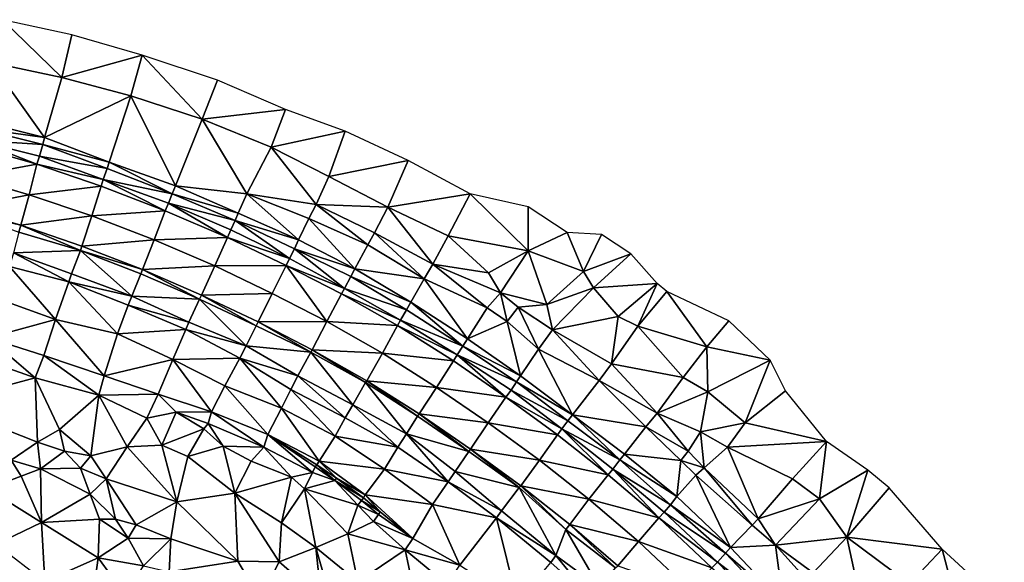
# Model space of a CAD drawing. Header units: feet. Extents: x 116535 to 120173, y 200032 to 203855.
# Tile 82 of 87: x 117651 to 118199, y 203405 to 203707. Entities that reach past the tile are written whole.
import ezdxf

# ---------------------------------------------------------------- set-up
doc = ezdxf.new("R2010")
doc.units = ezdxf.units.FT
doc.header["$MEASUREMENT"] = 0
doc.layers.add('V-TOPO-TINN-3DFC', color=3, linetype='Continuous')

msp = doc.modelspace()

# ---------------------------------------------------------------- linework, layer by layer
at = {"layer": 'V-TOPO-TINN-3DFC'}
for points in [[(117635.21, 203683.193, 599.18), (117674.651, 203674.757, 599.393), (117641.585, 203706.916, 600.204)], [(117641.585, 203706.916, 600.204), (117674.651, 203674.757, 599.393), (117680.165, 203698.492, 600.69)], [(117674.651, 203674.757, 599.393), (117719.336, 203687.163, 600.754), (117680.165, 203698.492, 600.69)], [(117674.651, 203674.757, 599.393), (117713.069, 203664.508, 599.541), (117719.336, 203687.163, 600.754)], [(117713.069, 203664.508, 599.541), (117752.828, 203651.662, 600.094), (117719.336, 203687.163, 600.754)], [(117719.336, 203687.163, 600.754), (117752.828, 203651.662, 600.094), (117761.33, 203673.34, 601.053)], [(117628.398, 203650.388, 587.769), (117665.018, 203641.301, 587.703), (117635.21, 203683.193, 599.18)], [(117635.21, 203683.193, 599.18), (117665.018, 203641.301, 587.703), (117674.651, 203674.757, 599.393)], [(117665.018, 203641.301, 587.703), (117713.069, 203664.508, 599.541), (117674.651, 203674.757, 599.393)], [(117752.828, 203651.662, 600.094), (117799.179, 203656.966, 600.356), (117761.33, 203673.34, 601.053)], [(117665.018, 203641.301, 587.703), (117701.107, 203627.636, 587.299), (117713.069, 203664.508, 599.541)], [(117701.107, 203627.636, 587.299), (117737.966, 203614.497, 587.12), (117713.069, 203664.508, 599.541)], [(117713.069, 203664.508, 599.541), (117737.966, 203614.497, 587.12), (117752.828, 203651.662, 600.094)], [(117752.828, 203651.662, 600.094), (117791.266, 203635.926, 599.639), (117799.179, 203656.966, 600.356)], [(117791.266, 203635.926, 599.639), (117832.518, 203644.834, 600.452), (117799.179, 203656.966, 600.356)], [(117627.78, 203646.565, 587.795), (117665.018, 203641.301, 587.703), (117628.398, 203650.388, 587.769)], [(117737.966, 203614.497, 587.12), (117777.596, 203609.949, 590.776), (117752.828, 203651.662, 600.094)], [(117752.828, 203651.662, 600.094), (117777.596, 203609.949, 590.776), (117791.266, 203635.926, 599.639)], [(117626.505, 203639.937, 589.32), (117664.089, 203637.402, 587.467), (117627.78, 203646.565, 587.795)], [(117627.78, 203646.565, 587.795), (117664.089, 203637.402, 587.467), (117665.018, 203641.301, 587.703)], [(117791.266, 203635.926, 599.639), (117823.414, 203619.674, 599.196), (117832.518, 203644.834, 600.452)], [(117823.414, 203619.674, 599.196), (117867.532, 203628.586, 600.222), (117832.518, 203644.834, 600.452)], [(117660.793949, 203626.526539, 589.44814), (117625.5992, 203636.540155, 589.730777), (117622.415343, 203619.432634, 588.685036)], [(117660.793949, 203626.526539, 589.44814), (117626.505, 203639.937, 589.32), (117625.5992, 203636.540155, 589.730777)], [(117660.793949, 203626.526539, 589.44814), (117662.277, 203630.958, 588.837), (117626.505, 203639.937, 589.32)], [(117626.505, 203639.937, 589.32), (117662.277, 203630.958, 588.837), (117664.089, 203637.402, 587.467)], [(117662.277, 203630.958, 588.837), (117699.836, 203624.195, 587.34), (117664.089, 203637.402, 587.467)], [(117664.089, 203637.402, 587.467), (117701.107, 203627.636, 587.299), (117665.018, 203641.301, 587.703)], [(117664.089, 203637.402, 587.467), (117699.836, 203624.195, 587.34), (117701.107, 203627.636, 587.299)], [(117777.596, 203609.949, 590.776), (117816.246, 203604.092, 592.977), (117791.266, 203635.926, 599.639)], [(117791.266, 203635.926, 599.639), (117816.246, 203604.092, 592.977), (117823.414, 203619.674, 599.196)], [(117660.793949, 203626.526539, 589.44814), (117697.767, 203617.922, 588.795), (117662.277, 203630.958, 588.837)], [(117662.277, 203630.958, 588.837), (117697.767, 203617.922, 588.795), (117699.836, 203624.195, 587.34)], [(117660.793949, 203626.526539, 589.44814), (117622.415343, 203619.432634, 588.685036), (117656.524374, 203609.516035, 588.412916)], [(117696.491697, 203614.34782, 589.117952), (117660.793949, 203626.526539, 589.44814), (117656.524374, 203609.516035, 588.412916)], [(117696.491697, 203614.34782, 589.117952), (117697.767, 203617.922, 588.795), (117660.793949, 203626.526539, 589.44814)], [(117699.836, 203624.195, 587.34), (117736.026, 203610.007, 586.964), (117701.107, 203627.636, 587.299)], [(117701.107, 203627.636, 587.299), (117736.026, 203610.007, 586.964), (117737.966, 203614.497, 587.12)], [(117823.414, 203619.674, 599.196), (117856.263, 203602.614, 598.58), (117867.532, 203628.586, 600.222)], [(117856.263, 203602.614, 598.58), (117902.099, 203609.952, 600.345), (117867.532, 203628.586, 600.222)], [(117697.767, 203617.922, 588.795), (117736.026, 203610.007, 586.964), (117699.836, 203624.195, 587.34)], [(117816.246, 203604.092, 592.977), (117856.263, 203602.614, 598.58), (117823.414, 203619.674, 599.196)], [(117618.338452, 203602.242512, 587.614533), (117656.524374, 203609.516035, 588.412916), (117622.415343, 203619.432634, 588.685036)], [(117696.491697, 203614.34782, 589.117952), (117656.524374, 203609.516035, 588.412916), (117691.414274, 203597.71173, 588.090104)], [(117732.290579, 203600.546958, 588.767303), (117696.491697, 203614.34782, 589.117952), (117691.414274, 203597.71173, 588.090104)], [(117732.290579, 203600.546958, 588.767303), (117697.767, 203617.922, 588.795), (117696.491697, 203614.34782, 589.117952)], [(117697.767, 203617.922, 588.795), (117734.09, 203604.838, 588.363), (117736.026, 203610.007, 586.964)], [(117732.290579, 203600.546958, 588.767303), (117734.09, 203604.838, 588.363), (117697.767, 203617.922, 588.795)], [(117736.026, 203610.007, 586.964), (117772.772, 203599.31, 586.907), (117737.966, 203614.497, 587.12)], [(117737.966, 203614.497, 587.12), (117772.772, 203599.31, 586.907), (117777.596, 203609.949, 590.776)], [(117618.338452, 203602.242512, 587.614533), (117651.885395, 203592.550563, 587.324062), (117656.524374, 203609.516035, 588.412916)], [(117651.885395, 203592.550563, 587.324062), (117691.414274, 203597.71173, 588.090104), (117656.524374, 203609.516035, 588.412916)], [(117734.09, 203604.838, 588.363), (117771.147, 203595.174, 586.751), (117736.026, 203610.007, 586.964)], [(117736.026, 203610.007, 586.964), (117771.147, 203595.174, 586.751), (117772.772, 203599.31, 586.907)], [(117772.772, 203599.31, 586.907), (117806.428, 203584.369, 586.447), (117777.596, 203609.949, 590.776)], [(117777.596, 203609.949, 590.776), (117812.256, 203596.276, 591.253), (117816.246, 203604.092, 592.977)], [(117777.596, 203609.949, 590.776), (117806.428, 203584.369, 586.447), (117812.256, 203596.276, 591.253)], [(117902.099, 203609.952, 600.345), (117856.263, 203602.614, 598.58), (117889.842, 203586.648, 599.792)], [(117902.099, 203609.952, 600.345), (117889.842, 203586.648, 599.792), (117934.241, 203578.34, 597.664)], [(117902.099, 203609.952, 600.345), (117934.241, 203578.34, 597.664), (117934.328, 203602.836, 600.186)], [(117766.837335, 203585.710869, 588.395084), (117734.09, 203604.838, 588.363), (117732.290579, 203600.546958, 588.767303)], [(117734.09, 203604.838, 588.363), (117768.849, 203590.019, 588.002), (117771.147, 203595.174, 586.751)], [(117766.837335, 203585.710869, 588.395084), (117768.849, 203590.019, 588.002), (117734.09, 203604.838, 588.363)], [(117812.256, 203596.276, 591.253), (117845.038, 203581.634, 591.443), (117816.246, 203604.092, 592.977)], [(117816.246, 203604.092, 592.977), (117845.038, 203581.634, 591.443), (117848.8, 203588.284, 593.163)], [(117816.246, 203604.092, 592.977), (117848.8, 203588.284, 593.163), (117856.263, 203602.614, 598.58)], [(117651.885395, 203592.550563, 587.324062), (117618.338452, 203602.242512, 587.614533), (117617.903, 203600.859, 587.508)], [(117651.885395, 203592.550563, 587.324062), (117617.903, 203600.859, 587.508), (117650.647, 203588.772, 586.822)], [(117651.885395, 203592.550563, 587.324062), (117685.845525, 203580.873633, 586.987164), (117691.414274, 203597.71173, 588.090104)], [(117685.845525, 203580.873633, 586.987164), (117726.077689, 203584.442562, 587.75157), (117691.414274, 203597.71173, 588.090104)], [(117732.290579, 203600.546958, 588.767303), (117691.414274, 203597.71173, 588.090104), (117726.077689, 203584.442562, 587.75157)], [(117766.837335, 203585.710869, 588.395084), (117732.290579, 203600.546958, 588.767303), (117726.077689, 203584.442562, 587.75157)], [(117771.147, 203595.174, 586.751), (117806.428, 203584.369, 586.447), (117772.772, 203599.31, 586.907)], [(117848.8, 203588.284, 593.163), (117881.277, 203570.933, 593.013), (117856.263, 203602.614, 598.58)], [(117856.263, 203602.614, 598.58), (117881.277, 203570.933, 593.013), (117889.842, 203586.648, 599.792)], [(117934.241, 203578.34, 597.664), (117956.04, 203588.436, 598.825), (117934.328, 203602.836, 600.186)], [(117651.885395, 203592.550563, 587.324062), (117650.647, 203588.772, 586.822), (117685.026, 203578.541, 586.633)], [(117651.885395, 203592.550563, 587.324062), (117685.026, 203578.541, 586.633), (117685.845525, 203580.873633, 586.987164)], [(117768.849, 203590.019, 588.002), (117801.518, 203574.117, 587.598), (117771.147, 203595.174, 586.751)], [(117771.147, 203595.174, 586.751), (117804.263, 203579.411, 586.244), (117806.428, 203584.369, 586.447)], [(117771.147, 203595.174, 586.751), (117801.518, 203574.117, 587.598), (117804.263, 203579.411, 586.244)], [(117806.428, 203584.369, 586.447), (117837.809, 203568.325, 585.858), (117812.256, 203596.276, 591.253)], [(117812.256, 203596.276, 591.253), (117837.809, 203568.325, 585.858), (117845.038, 203581.634, 591.443)], [(117650.647, 203588.772, 586.822), (117647.818, 203577.258, 584.499), (117685.026, 203578.541, 586.633)], [(117766.837335, 203585.710869, 588.395084), (117801.518, 203574.117, 587.598), (117768.849, 203590.019, 588.002)], [(117845.038, 203581.634, 591.443), (117876.461, 203562.836, 590.5), (117848.8, 203588.284, 593.163)], [(117848.8, 203588.284, 593.163), (117876.461, 203562.836, 590.5), (117881.277, 203570.933, 593.013)], [(117881.277, 203570.933, 593.013), (117912.295, 203566.028, 596.127), (117889.842, 203586.648, 599.792)], [(117889.842, 203586.648, 599.792), (117912.295, 203566.028, 596.127), (117934.241, 203578.34, 597.664)], [(117934.241, 203578.34, 597.664), (117965.069, 203566.824, 591.656), (117956.04, 203588.436, 598.825)], [(117956.04, 203588.436, 598.825), (117965.069, 203566.824, 591.656), (117975.14, 203587.413, 598.177)], [(117965.069, 203566.824, 591.656), (117991.457, 203576.626, 592.443), (117975.14, 203587.413, 598.177)], [(117685.845525, 203580.873633, 586.987164), (117719.614375, 203567.915462, 586.593478), (117726.077689, 203584.442562, 587.75157)], [(117719.614375, 203567.915462, 586.593478), (117759.860616, 203570.035724, 587.378948), (117726.077689, 203584.442562, 587.75157)], [(117766.837335, 203585.710869, 588.395084), (117726.077689, 203584.442562, 587.75157), (117759.860616, 203570.035724, 587.378948)], [(117799.668632, 203570.22751, 587.967397), (117766.837335, 203585.710869, 588.395084), (117759.860616, 203570.035724, 587.378948)], [(117799.668632, 203570.22751, 587.967397), (117801.518, 203574.117, 587.598), (117766.837335, 203585.710869, 588.395084)], [(117804.263, 203579.411, 586.244), (117837.809, 203568.325, 585.858), (117806.428, 203584.369, 586.447)], [(117837.809, 203568.325, 585.858), (117876.461, 203562.836, 590.5), (117845.038, 203581.634, 591.443)], [(117647.818, 203577.258, 584.499), (117645.602, 203569.651, 584.707), (117678.591, 203561.106, 584.067)], [(117647.818, 203577.258, 584.499), (117680.135, 203565.537, 584.069), (117685.026, 203578.541, 586.633)], [(117647.818, 203577.258, 584.499), (117678.591, 203561.106, 584.067), (117680.135, 203565.537, 584.069)], [(117685.026, 203578.541, 586.633), (117680.135, 203565.537, 584.069), (117713.574, 203553.116, 583.736)], [(117685.845525, 203580.873633, 586.987164), (117685.026, 203578.541, 586.633), (117719.614375, 203567.915462, 586.593478)], [(117719.614375, 203567.915462, 586.593478), (117685.026, 203578.541, 586.633), (117718.647, 203565.509, 586.209)], [(117685.026, 203578.541, 586.633), (117713.574, 203553.116, 583.736), (117718.647, 203565.509, 586.209)], [(117801.518, 203574.117, 587.598), (117832.123, 203557.399, 587.321), (117804.263, 203579.411, 586.244)], [(117804.263, 203579.411, 586.244), (117832.123, 203557.399, 587.321), (117835.6, 203564.056, 585.816)], [(117804.263, 203579.411, 586.244), (117835.6, 203564.056, 585.816), (117837.809, 203568.325, 585.858)], [(117918.99, 203555.038, 592.273), (117934.241, 203578.34, 597.664), (117912.295, 203566.028, 596.127)], [(117918.99, 203555.038, 592.273), (117944.639, 203548.54, 590.784), (117934.241, 203578.34, 597.664)], [(117934.241, 203578.34, 597.664), (117944.639, 203548.54, 590.784), (117965.069, 203566.824, 591.656)], [(117965.069, 203566.824, 591.656), (117970.639, 203557.828, 590.951), (117991.457, 203576.626, 592.443)], [(117991.457, 203576.626, 592.443), (117970.639, 203557.828, 590.951), (118006.098, 203560.109, 591.189)], [(117799.668632, 203570.22751, 587.967397), (117759.860616, 203570.035724, 587.378948), (117791.845305, 203554.672797, 586.98613)], [(117799.668632, 203570.22751, 587.967397), (117791.845305, 203554.672797, 586.98613), (117822.147097, 203539.081813, 586.628484)], [(117799.668632, 203570.22751, 587.967397), (117832.123, 203557.399, 587.321), (117801.518, 203574.117, 587.598)], [(117799.668632, 203570.22751, 587.967397), (117822.147097, 203539.081813, 586.628484), (117830.436714, 203554.385036, 587.566361)], [(117799.668632, 203570.22751, 587.967397), (117830.436714, 203554.385036, 587.566361), (117832.123, 203557.399, 587.321)], [(117881.277, 203570.933, 593.013), (117876.461, 203562.836, 590.5), (117911.485, 203546.599, 591.803)], [(117881.277, 203570.933, 593.013), (117911.485, 203546.599, 591.803), (117918.99, 203555.038, 592.273)], [(117918.99, 203555.038, 592.273), (117912.295, 203566.028, 596.127), (117881.277, 203570.933, 593.013)], [(117645.602, 203569.651, 584.707), (117640.309, 203551.167, 590.474), (117671.219, 203540.051, 590.562)], [(117645.602, 203569.651, 584.707), (117671.219, 203540.051, 590.562), (117678.591, 203561.106, 584.067)], [(117680.135, 203565.537, 584.069), (117678.591, 203561.106, 584.067), (117713.574, 203553.116, 583.736)], [(117718.647, 203565.509, 586.209), (117713.574, 203553.116, 583.736), (117751.367, 203551.506, 585.988)], [(117719.614375, 203567.915462, 586.593478), (117718.647, 203565.509, 586.209), (117751.367, 203551.506, 585.988)], [(117719.614375, 203567.915462, 586.593478), (117752.507375, 203553.721117, 586.265184), (117759.860616, 203570.035724, 587.378948)], [(117719.614375, 203567.915462, 586.593478), (117751.367, 203551.506, 585.988), (117752.507375, 203553.721117, 586.265184)], [(117752.507375, 203553.721117, 586.265184), (117791.845305, 203554.672797, 586.98613), (117759.860616, 203570.035724, 587.378948)], [(117835.6, 203564.056, 585.816), (117868.938, 203549.772, 585.622), (117837.809, 203568.325, 585.858)], [(117837.809, 203568.325, 585.858), (117868.938, 203549.772, 585.622), (117876.461, 203562.836, 590.5)], [(117944.639, 203548.54, 590.784), (117970.639, 203557.828, 590.951), (117965.069, 203566.824, 591.656)], [(117678.591, 203561.106, 584.067), (117671.219, 203540.051, 590.562), (117705.664, 203532.228, 589.069)], [(117678.591, 203561.106, 584.067), (117711.599, 203548.077, 583.832), (117713.574, 203553.116, 583.736)], [(117678.591, 203561.106, 584.067), (117705.664, 203532.228, 589.069), (117711.599, 203548.077, 583.832)], [(117832.123, 203557.399, 587.321), (117866.596, 203545.479, 585.644), (117835.6, 203564.056, 585.816)], [(117835.6, 203564.056, 585.816), (117866.596, 203545.479, 585.644), (117868.938, 203549.772, 585.622)], [(117868.938, 203549.772, 585.622), (117900.511, 203529.416, 585.28), (117876.461, 203562.836, 590.5)], [(117876.461, 203562.836, 590.5), (117900.511, 203529.416, 585.28), (117911.485, 203546.599, 591.803)], [(117970.639, 203557.828, 590.951), (117984.392, 203541.811, 591.189), (118006.098, 203560.109, 591.189)], [(118006.098, 203560.109, 591.189), (117984.392, 203541.811, 591.189), (117995.394, 203536.405, 591.441)], [(118006.098, 203560.109, 591.189), (117995.394, 203536.405, 591.441), (118011.61, 203555.694, 591.013)], [(117752.507375, 203553.721117, 586.265184), (117751.367, 203551.506, 585.988), (117782.832, 203536.534, 585.468)], [(117752.507375, 203553.721117, 586.265184), (117784.037193, 203538.846973, 585.869852), (117791.845305, 203554.672797, 586.98613)], [(117752.507375, 203553.721117, 586.265184), (117782.832, 203536.534, 585.468), (117784.037193, 203538.846973, 585.869852)], [(117784.037193, 203538.846973, 585.869852), (117822.147097, 203539.081813, 586.628484), (117791.845305, 203554.672797, 586.98613)], [(117861.574962, 203536.731093, 587.132565), (117830.436714, 203554.385036, 587.566361), (117822.147097, 203539.081813, 586.628484)], [(117830.436714, 203554.385036, 587.566361), (117863.302, 203539.804, 586.861), (117832.123, 203557.399, 587.321)], [(117861.574962, 203536.731093, 587.132565), (117863.302, 203539.804, 586.861), (117830.436714, 203554.385036, 587.566361)], [(117832.123, 203557.399, 587.321), (117863.302, 203539.804, 586.861), (117866.596, 203545.479, 585.644)], [(117911.485, 203546.599, 591.803), (117922.644, 203539.054, 591.259), (117918.99, 203555.038, 592.273)], [(117918.99, 203555.038, 592.273), (117928.83, 203546.996, 590.854), (117944.639, 203548.54, 590.784)], [(117918.99, 203555.038, 592.273), (117922.644, 203539.054, 591.259), (117928.83, 203546.996, 590.854)], [(117944.639, 203548.54, 590.784), (117947.942, 203534.426, 590.899), (117970.639, 203557.828, 590.951)], [(117947.942, 203534.426, 590.899), (117984.392, 203541.811, 591.189), (117970.639, 203557.828, 590.951)], [(117995.394, 203536.405, 591.441), (118033.79, 203524.825, 592.421), (118011.61, 203555.694, 591.013)], [(118011.61, 203555.694, 591.013), (118033.79, 203524.825, 592.421), (118045.995, 203539.455, 590.895)], [(117633.744, 203529.924, 598.128), (117671.219, 203540.051, 590.562), (117640.309, 203551.167, 590.474)], [(117713.574, 203553.116, 583.736), (117711.599, 203548.077, 583.832), (117745.476, 203538.69, 583.699)], [(117713.574, 203553.116, 583.736), (117745.476, 203538.69, 583.699), (117751.367, 203551.506, 585.988)], [(117751.367, 203551.506, 585.988), (117745.476, 203538.69, 583.699), (117777.288, 203525.476, 583.351)], [(117751.367, 203551.506, 585.988), (117777.288, 203525.476, 583.351), (117782.832, 203536.534, 585.468)], [(117868.938, 203549.772, 585.622), (117866.596, 203545.479, 585.644), (117897.962, 203525.367, 585.223)], [(117868.938, 203549.772, 585.622), (117897.962, 203525.367, 585.223), (117900.511, 203529.416, 585.28)], [(117928.83, 203546.996, 590.854), (117947.942, 203534.426, 590.899), (117944.639, 203548.54, 590.784)], [(117711.599, 203548.077, 583.832), (117705.664, 203532.228, 589.069), (117743.631, 203534.494, 583.452)], [(117711.599, 203548.077, 583.832), (117743.631, 203534.494, 583.452), (117745.476, 203538.69, 583.699)], [(117863.302, 203539.804, 586.861), (117897.962, 203525.367, 585.223), (117866.596, 203545.479, 585.644)], [(117900.511, 203529.416, 585.28), (117922.644, 203539.054, 591.259), (117911.485, 203546.599, 591.803)], [(117940.108, 203523.7, 590.435), (117928.83, 203546.996, 590.854), (117922.644, 203539.054, 591.259)], [(117940.108, 203523.7, 590.435), (117947.942, 203534.426, 590.899), (117928.83, 203546.996, 590.854)], [(117633.744, 203529.924, 598.128), (117664.584, 203520.107, 598.059), (117671.219, 203540.051, 590.562)], [(117664.584, 203520.107, 598.059), (117698.209, 203508.738, 597.2), (117671.219, 203540.051, 590.562)], [(117671.219, 203540.051, 590.562), (117698.209, 203508.738, 597.2), (117705.664, 203532.228, 589.069)], [(117745.476, 203538.69, 583.699), (117743.631, 203534.494, 583.452), (117777.288, 203525.476, 583.351)], [(117784.037193, 203538.846973, 585.869852), (117782.832, 203536.534, 585.468), (117813.252, 203521.904, 585.379)], [(117784.037193, 203538.846973, 585.869852), (117814.047779, 203523.2652, 585.572447), (117822.147097, 203539.081813, 586.628484)], [(117784.037193, 203538.846973, 585.869852), (117813.252, 203521.904, 585.379), (117814.047779, 203523.2652, 585.572447)], [(117814.047779, 203523.2652, 585.572447), (117853.153999, 203521.418312, 586.150419), (117822.147097, 203539.081813, 586.628484)], [(117861.574962, 203536.731093, 587.132565), (117822.147097, 203539.081813, 586.628484), (117853.153999, 203521.418312, 586.150419)], [(117861.574962, 203536.731093, 587.132565), (117894.788, 203520.378, 586.439), (117863.302, 203539.804, 586.861)], [(117863.302, 203539.804, 586.861), (117894.788, 203520.378, 586.439), (117897.962, 203525.367, 585.223)], [(117900.511, 203529.416, 585.28), (117930.091, 203508.706, 585.089), (117922.644, 203539.054, 591.259)], [(117922.644, 203539.054, 591.259), (117930.091, 203508.706, 585.089), (117940.108, 203523.7, 590.435)], [(117947.942, 203534.426, 590.899), (117980.631, 203515.409, 591.23), (117984.392, 203541.811, 591.189)], [(117984.392, 203541.811, 591.189), (117980.631, 203515.409, 591.23), (117995.394, 203536.405, 591.441)], [(118033.79, 203524.825, 592.421), (118069.071, 203517.493, 591.906), (118045.995, 203539.455, 590.895)], [(117705.664, 203532.228, 589.069), (117698.209, 203508.738, 597.2), (117736.526, 203517.934, 588.865)], [(117705.664, 203532.228, 589.069), (117736.526, 203517.934, 588.865), (117743.631, 203534.494, 583.452)], [(117743.631, 203534.494, 583.452), (117736.526, 203517.934, 588.865), (117773.828, 203518.537, 583.579)], [(117743.631, 203534.494, 583.452), (117773.828, 203518.537, 583.579), (117777.288, 203525.476, 583.351)], [(117782.832, 203536.534, 585.468), (117777.288, 203525.476, 583.351), (117813.252, 203521.904, 585.379)], [(117892.685765, 203517.108796, 586.715286), (117861.574962, 203536.731093, 587.132565), (117853.153999, 203521.418312, 586.150419)], [(117892.685765, 203517.108796, 586.715286), (117894.788, 203520.378, 586.439), (117861.574962, 203536.731093, 587.132565)], [(117940.108, 203523.7, 590.435), (117973.778, 203506.094, 591.007), (117947.942, 203534.426, 590.899)], [(117947.942, 203534.426, 590.899), (117973.778, 203506.094, 591.007), (117980.631, 203515.409, 591.23)], [(117980.631, 203515.409, 591.23), (118020.642, 203507.923, 592.041), (117995.394, 203536.405, 591.441)], [(117995.394, 203536.405, 591.441), (118020.642, 203507.923, 592.041), (118033.79, 203524.825, 592.421)], [(117633.744, 203529.924, 598.128), (117628.299, 203518.752, 598.323), (117659.916, 203507.619, 598.849)], [(117633.744, 203529.924, 598.128), (117659.916, 203507.619, 598.849), (117664.584, 203520.107, 598.059)], [(117897.962, 203525.367, 585.223), (117930.091, 203508.706, 585.089), (117900.511, 203529.416, 585.28)], [(117777.288, 203525.476, 583.351), (117773.828, 203518.537, 583.579), (117806.13, 203508.729, 582.877)], [(117777.288, 203525.476, 583.351), (117806.13, 203508.729, 582.877), (117813.252, 203521.904, 585.379)], [(117813.252, 203521.904, 585.379), (117806.13, 203508.729, 582.877), (117836.612, 203492.591, 582.68)], [(117814.047779, 203523.2652, 585.572447), (117813.252, 203521.904, 585.379), (117843.839, 203505.106, 585.093)], [(117813.252, 203521.904, 585.379), (117836.612, 203492.591, 582.68), (117843.839, 203505.106, 585.093)], [(117814.047779, 203523.2652, 585.572447), (117843.839, 203505.106, 585.093), (117844.501396, 203505.927443, 585.090173)], [(117814.047779, 203523.2652, 585.572447), (117844.501396, 203505.927443, 585.090173), (117853.153999, 203521.418312, 586.150419)], [(117844.501396, 203505.927443, 585.090173), (117883.325685, 203502.341151, 585.745139), (117853.153999, 203521.418312, 586.150419)], [(117892.685765, 203517.108796, 586.715286), (117853.153999, 203521.418312, 586.150419), (117883.325685, 203502.341151, 585.745139)], [(117894.788, 203520.378, 586.439), (117927.847, 203505.491, 585.01), (117897.962, 203525.367, 585.223)], [(117897.962, 203525.367, 585.223), (117927.847, 203505.491, 585.01), (117930.091, 203508.706, 585.089)], [(117930.091, 203508.706, 585.089), (117959.088, 203487.069, 584.558), (117940.108, 203523.7, 590.435)], [(117940.108, 203523.7, 590.435), (117959.088, 203487.069, 584.558), (117973.778, 203506.094, 591.007)], [(118020.642, 203507.923, 592.041), (118034.363, 203499.864, 592.179), (118033.79, 203524.825, 592.421)], [(118033.79, 203524.825, 592.421), (118034.363, 203499.864, 592.179), (118069.071, 203517.493, 591.906)], [(117628.299, 203518.752, 598.323), (117606.523, 203493.427, 597.286), (117659.916, 203507.619, 598.849)], [(117664.584, 203520.107, 598.059), (117659.916, 203507.619, 598.849), (117695.268, 203498.076, 598.535)], [(117664.584, 203520.107, 598.059), (117695.268, 203498.076, 598.535), (117698.209, 203508.738, 597.2)], [(117698.209, 203508.738, 597.2), (117728.339, 203498.528, 596.41), (117736.526, 203517.934, 588.865)], [(117728.339, 203498.528, 596.41), (117758.08, 203488.693, 593.683), (117736.526, 203517.934, 588.865)], [(117736.526, 203517.934, 588.865), (117765.37, 203503.232, 588.378), (117773.828, 203518.537, 583.579)], [(117758.08, 203488.693, 593.683), (117765.37, 203503.232, 588.378), (117736.526, 203517.934, 588.865)], [(117773.828, 203518.537, 583.579), (117765.37, 203503.232, 588.378), (117797.03, 203490.71, 586.802)], [(117773.828, 203518.537, 583.579), (117802.18, 203501.129, 583.079), (117806.13, 203508.729, 582.877)], [(117773.828, 203518.537, 583.579), (117797.03, 203490.71, 586.802), (117802.18, 203501.129, 583.079)], [(117921.958157, 203496.862868, 586.332978), (117892.685765, 203517.108796, 586.715286), (117883.325685, 203502.341151, 585.745139)], [(117921.958157, 203496.862868, 586.332978), (117894.788, 203520.378, 586.439), (117892.685765, 203517.108796, 586.715286)], [(117921.958157, 203496.862868, 586.332978), (117924.769, 203500.847, 586.141), (117894.788, 203520.378, 586.439)], [(117894.788, 203520.378, 586.439), (117924.769, 203500.847, 586.141), (117927.847, 203505.491, 585.01)], [(117973.778, 203506.094, 591.007), (118006.112, 203488.008, 591.627), (117980.631, 203515.409, 591.23)], [(117980.631, 203515.409, 591.23), (118006.112, 203488.008, 591.627), (118020.642, 203507.923, 592.041)], [(118069.071, 203517.493, 591.906), (118034.363, 203499.864, 592.179), (118055.168, 203482.653, 587.213)], [(118069.071, 203517.493, 591.906), (118055.168, 203482.653, 587.213), (118077.604, 203500.502, 587.681)], [(117606.523, 203493.427, 597.286), (117661.076, 203471.867, 597.373), (117659.916, 203507.619, 598.849)], [(117659.916, 203507.619, 598.849), (117673.429, 203478.92, 597.656), (117695.268, 203498.076, 598.535)], [(117659.916, 203507.619, 598.849), (117661.076, 203471.867, 597.373), (117673.429, 203478.92, 597.656)], [(117698.209, 203508.738, 597.2), (117695.268, 203498.076, 598.535), (117728.339, 203498.528, 596.41)], [(117806.13, 203508.729, 582.877), (117802.18, 203501.129, 583.079), (117832.503, 203485.335, 582.785)], [(117806.13, 203508.729, 582.877), (117832.503, 203485.335, 582.785), (117836.612, 203492.591, 582.68)], [(117843.839, 203505.106, 585.093), (117836.612, 203492.591, 582.68), (117866.573, 203476.568, 582.343)], [(117844.501396, 203505.927443, 585.090173), (117843.839, 203505.106, 585.093), (117872.733, 203486.288, 584.498)], [(117843.839, 203505.106, 585.093), (117866.573, 203476.568, 582.343), (117872.733, 203486.288, 584.498)], [(117844.501396, 203505.927443, 585.090173), (117873.647597, 203487.575546, 584.656684), (117883.325685, 203502.341151, 585.745139)], [(117844.501396, 203505.927443, 585.090173), (117872.733, 203486.288, 584.498), (117873.647597, 203487.575546, 584.656684)], [(117924.769, 203500.847, 586.141), (117956.384, 203483.833, 584.695), (117927.847, 203505.491, 585.01)], [(117927.847, 203505.491, 585.01), (117959.088, 203487.069, 584.558), (117930.091, 203508.706, 585.089)], [(117927.847, 203505.491, 585.01), (117956.384, 203483.833, 584.695), (117959.088, 203487.069, 584.558)], [(117959.088, 203487.069, 584.558), (117999.838, 203480.467, 589.978), (117973.778, 203506.094, 591.007)], [(117973.778, 203506.094, 591.007), (117999.838, 203480.467, 589.978), (118006.112, 203488.008, 591.627)], [(118006.112, 203488.008, 591.627), (118034.363, 203499.864, 592.179), (118020.642, 203507.923, 592.041)], [(117765.37, 203503.232, 588.378), (117758.08, 203488.693, 593.683), (117789.42, 203476.115, 592.218)], [(117765.37, 203503.232, 588.378), (117789.42, 203476.115, 592.218), (117797.03, 203490.71, 586.802)], [(117802.18, 203501.129, 583.079), (117797.03, 203490.71, 586.802), (117826.779, 203475.124, 586.334)], [(117802.18, 203501.129, 583.079), (117826.779, 203475.124, 586.334), (117832.503, 203485.335, 582.785)], [(117873.647597, 203487.575546, 584.656684), (117912.098369, 203482.54497, 585.316399), (117883.325685, 203502.341151, 585.745139)], [(117921.958157, 203496.862868, 586.332978), (117883.325685, 203502.341151, 585.745139), (117912.098369, 203482.54497, 585.316399)], [(117921.958157, 203496.862868, 586.332978), (117953.148, 203479.312, 585.736), (117924.769, 203500.847, 586.141)], [(117924.769, 203500.847, 586.141), (117953.148, 203479.312, 585.736), (117956.384, 203483.833, 584.695)], [(118006.112, 203488.008, 591.627), (118030.26, 203477.611, 590.089), (118034.363, 203499.864, 592.179)], [(118034.363, 203499.864, 592.179), (118030.26, 203477.611, 590.089), (118055.168, 203482.653, 587.213)], [(118055.168, 203482.653, 587.213), (118100.382, 203472.229, 585.635), (118077.604, 203500.502, 587.681)], [(117606.523, 203493.427, 597.286), (117646.374, 203461.833, 597.175), (117661.076, 203471.867, 597.373)], [(117673.429, 203478.92, 597.656), (117690.87, 203464.225, 596.913), (117695.268, 203498.076, 598.535)], [(117690.87, 203464.225, 596.913), (117711.077, 203469.192, 597.395), (117695.268, 203498.076, 598.535)], [(117695.268, 203498.076, 598.535), (117722.082, 203485.179, 597.988), (117728.339, 203498.528, 596.41)], [(117695.268, 203498.076, 598.535), (117711.077, 203469.192, 597.395), (117722.082, 203485.179, 597.988)], [(117728.339, 203498.528, 596.41), (117722.082, 203485.179, 597.988), (117738.34, 203488.535, 595.847)], [(117728.339, 203498.528, 596.41), (117738.34, 203488.535, 595.847), (117758.08, 203488.693, 593.683)], [(117950.619535, 203476.019091, 585.941357), (117921.958157, 203496.862868, 586.332978), (117912.098369, 203482.54497, 585.316399)], [(117950.619535, 203476.019091, 585.941357), (117953.148, 203479.312, 585.736), (117921.958157, 203496.862868, 586.332978)], [(117722.082, 203485.179, 597.988), (117730.345, 203470.245, 598.772), (117738.34, 203488.535, 595.847)], [(117753.769, 203479.365, 594.76), (117738.34, 203488.535, 595.847), (117730.345, 203470.245, 598.772)], [(117758.08, 203488.693, 593.683), (117738.34, 203488.535, 595.847), (117756.197, 203482.239, 594.47)], [(117753.769, 203479.365, 594.76), (117756.197, 203482.239, 594.47), (117738.34, 203488.535, 595.847)], [(117787.19, 203469.122, 592.929), (117758.08, 203488.693, 593.683), (117756.197, 203482.239, 594.47)], [(117758.08, 203488.693, 593.683), (117787.19, 203469.122, 592.929), (117789.42, 203476.115, 592.218)], [(117797.03, 203490.71, 586.802), (117789.42, 203476.115, 592.218), (117817.899, 203461.245, 591.573)], [(117797.03, 203490.71, 586.802), (117817.899, 203461.245, 591.573), (117826.779, 203475.124, 586.334)], [(117836.612, 203492.591, 582.68), (117832.503, 203485.335, 582.785), (117861.821, 203469.005, 582.403)], [(117836.612, 203492.591, 582.68), (117861.821, 203469.005, 582.403), (117866.573, 203476.568, 582.343)], [(117999.838, 203480.467, 589.978), (118023.482, 203466.905, 588.688), (118006.112, 203488.008, 591.627)], [(118006.112, 203488.008, 591.627), (118023.482, 203466.905, 588.688), (118030.26, 203477.611, 590.089)], [(117722.082, 203485.179, 597.988), (117711.077, 203469.192, 597.395), (117730.345, 203470.245, 598.772)], [(117832.503, 203485.335, 582.785), (117826.779, 203475.124, 586.334), (117861.821, 203469.005, 582.403)], [(117872.733, 203486.288, 584.498), (117866.573, 203476.568, 582.343), (117901.236, 203466.708, 584.032)], [(117873.647597, 203487.575546, 584.656684), (117872.733, 203486.288, 584.498), (117901.236, 203466.708, 584.032)], [(117873.647597, 203487.575546, 584.656684), (117902.222181, 203467.964489, 584.253316), (117912.098369, 203482.54497, 585.316399)], [(117873.647597, 203487.575546, 584.656684), (117901.236, 203466.708, 584.032), (117902.222181, 203467.964489, 584.253316)], [(117902.222181, 203467.964489, 584.253316), (117940.625838, 203461.877684, 584.967957), (117912.098369, 203482.54497, 585.316399)], [(117950.619535, 203476.019091, 585.941357), (117912.098369, 203482.54497, 585.316399), (117940.625838, 203461.877684, 584.967957)], [(117953.148, 203479.312, 585.736), (117985.402, 203462.077, 584.081), (117956.384, 203483.833, 584.695)], [(117956.384, 203483.833, 584.695), (117985.402, 203462.077, 584.081), (117959.088, 203487.069, 584.558)], [(117959.088, 203487.069, 584.558), (117987.909, 203465.285, 584.243), (117999.838, 203480.467, 589.978)], [(117959.088, 203487.069, 584.558), (117985.402, 203462.077, 584.081), (117987.909, 203465.285, 584.243)], [(118030.26, 203477.611, 590.089), (118045.253, 203469.174, 586.799), (118055.168, 203482.653, 587.213)], [(118045.253, 203469.174, 586.799), (118100.382, 203472.229, 585.635), (118055.168, 203482.653, 587.213)], [(117661.076, 203471.867, 597.373), (117676.155, 203466.906, 592.98), (117673.429, 203478.92, 597.656)], [(117673.429, 203478.92, 597.656), (117676.155, 203466.906, 592.98), (117690.87, 203464.225, 596.913)], [(117753.769, 203479.365, 594.76), (117730.345, 203470.245, 598.772), (117744.8138, 203463.9302, 598.3718)], [(117753.769, 203479.365, 594.76), (117744.8138, 203463.9302, 598.3718), (117764.504, 203469.579, 594.48)], [(117753.769, 203479.365, 594.76), (117764.504, 203469.579, 594.48), (117756.197, 203482.239, 594.47)], [(117787.19, 203469.122, 592.929), (117756.197, 203482.239, 594.47), (117764.504, 203469.579, 594.48)], [(117978.83132, 203453.71821, 585.57852), (117953.148, 203479.312, 585.736), (117950.619535, 203476.019091, 585.941357)], [(117978.83132, 203453.71821, 585.57852), (117981.478, 203456.901, 585.323), (117953.148, 203479.312, 585.736)], [(117953.148, 203479.312, 585.736), (117981.478, 203456.901, 585.323), (117985.402, 203462.077, 584.081)], [(117987.909, 203465.285, 584.243), (118019.357, 203461.754, 588.214), (117999.838, 203480.467, 589.978)], [(117999.838, 203480.467, 589.978), (118019.357, 203461.754, 588.214), (118023.482, 203466.905, 588.688)], [(118030.26, 203477.611, 590.089), (118023.482, 203466.905, 588.688), (118032.31, 203457.57, 586.378)], [(118030.26, 203477.611, 590.089), (118032.31, 203457.57, 586.378), (118045.253, 203469.174, 586.799)], [(117646.374, 203461.833, 597.175), (117662.869, 203456.994, 592.234), (117661.076, 203471.867, 597.373)], [(117661.076, 203471.867, 597.373), (117662.869, 203456.994, 592.234), (117676.155, 203466.906, 592.98)], [(117814.204, 203454.937, 592.755), (117789.42, 203476.115, 592.218), (117787.19, 203469.122, 592.929)], [(117789.42, 203476.115, 592.218), (117816.652, 203459.352, 591.575), (117817.899, 203461.245, 591.573)], [(117789.42, 203476.115, 592.218), (117815.682, 203458.112, 592.051), (117816.652, 203459.352, 591.575)], [(117814.204, 203454.937, 592.755), (117815.682, 203458.112, 592.051), (117789.42, 203476.115, 592.218)], [(117854.276, 203456.897, 586.554), (117826.779, 203475.124, 586.334), (117817.899, 203461.245, 591.573)], [(117826.779, 203475.124, 586.334), (117854.276, 203456.897, 586.554), (117861.821, 203469.005, 582.403)], [(117889.786, 203449.82, 581.618), (117866.573, 203476.568, 582.343), (117861.821, 203469.005, 582.403)], [(117889.786, 203449.82, 581.618), (117893.588, 203455.646, 581.698), (117866.573, 203476.568, 582.343)], [(117866.573, 203476.568, 582.343), (117893.588, 203455.646, 581.698), (117901.236, 203466.708, 584.032)], [(117978.83132, 203453.71821, 585.57852), (117950.619535, 203476.019091, 585.941357), (117940.625838, 203461.877684, 584.967957)], [(118045.253, 203469.174, 586.799), (118081.48, 203451.525, 586.457), (118100.382, 203472.229, 585.635)], [(118081.48, 203451.525, 586.457), (118096.603, 203440.31, 587.598), (118100.382, 203472.229, 585.635)], [(118100.382, 203472.229, 585.635), (118096.603, 203440.31, 587.598), (118123.417, 203456.336, 587.393)], [(117676.155, 203466.906, 592.98), (117662.869, 203456.994, 592.234), (117685.106, 203457.388, 593.129)], [(117676.155, 203466.906, 592.98), (117685.106, 203457.388, 593.129), (117690.87, 203464.225, 596.913)], [(117690.87, 203464.225, 596.913), (117699.294, 203451.417, 597.419), (117711.077, 203469.192, 597.395)], [(117738.62, 203438.662, 598.067), (117711.077, 203469.192, 597.395), (117699.294, 203451.417, 597.419)], [(117711.077, 203469.192, 597.395), (117738.62, 203438.662, 598.067), (117730.345, 203470.245, 598.772)], [(117730.345, 203470.245, 598.772), (117738.62, 203438.662, 598.067), (117744.8138, 203463.9302, 598.3718)], [(117771.051, 203443.423, 598.816), (117764.504, 203469.579, 594.48), (117744.8138, 203463.9302, 598.3718)], [(117771.051, 203443.423, 598.816), (117780.057, 203461.361, 594.14), (117764.504, 203469.579, 594.48)], [(117787.19, 203469.122, 592.929), (117764.504, 203469.579, 594.48), (117780.057, 203461.361, 594.14)], [(117787.19, 203469.122, 592.929), (117780.057, 203461.361, 594.14), (117802.488, 203452.363, 592.869)], [(117814.204, 203454.937, 592.755), (117787.19, 203469.122, 592.929), (117802.488, 203452.363, 592.869)], [(117861.821, 203469.005, 582.403), (117854.276, 203456.897, 586.554), (117889.786, 203449.82, 581.618)], [(117901.236, 203466.708, 584.032), (117893.588, 203455.646, 581.698), (117929.311, 203446.662, 583.843)], [(117902.222181, 203467.964489, 584.253316), (117901.236, 203466.708, 584.032), (117929.311, 203446.662, 583.843)], [(117902.222181, 203467.964489, 584.253316), (117930.154818, 203447.517592, 583.867219), (117940.625838, 203461.877684, 584.967957)], [(117902.222181, 203467.964489, 584.253316), (117929.311, 203446.662, 583.843), (117930.154818, 203447.517592, 583.867219)], [(118032.31, 203457.57, 586.378), (118023.482, 203466.905, 588.688), (118019.357, 203461.754, 588.214)], [(118032.31, 203457.57, 586.378), (118062.455, 203429.157, 586.624), (118045.253, 203469.174, 586.799)], [(118045.253, 203469.174, 586.799), (118062.455, 203429.157, 586.624), (118081.48, 203451.525, 586.457)], [(117633.259, 203445.911, 592.956), (117651.97, 203453.049, 592.62), (117646.374, 203461.833, 597.175)], [(117646.374, 203461.833, 597.175), (117651.97, 203453.049, 592.62), (117662.869, 203456.994, 592.234)], [(117685.106, 203457.388, 593.129), (117699.294, 203451.417, 597.419), (117690.87, 203464.225, 596.913)], [(117771.051, 203443.423, 598.816), (117744.8138, 203463.9302, 598.3718), (117738.62, 203438.662, 598.067)], [(117771.051, 203443.423, 598.816), (117802.488, 203452.363, 592.869), (117780.057, 203461.361, 594.14)], [(117817.899, 203461.245, 591.573), (117816.652, 203459.352, 591.575), (117827.622, 203451.783, 592.011)], [(117817.899, 203461.245, 591.573), (117827.622, 203451.783, 592.011), (117843.576, 203442.647, 592.093)], [(117817.899, 203461.245, 591.573), (117843.576, 203442.647, 592.093), (117854.276, 203456.897, 586.554)], [(117930.154818, 203447.517592, 583.867219), (117968.101655, 203440.255921, 584.574688), (117940.625838, 203461.877684, 584.967957)], [(117978.83132, 203453.71821, 585.57852), (117940.625838, 203461.877684, 584.967957), (117968.101655, 203440.255921, 584.574688)], [(117981.478, 203456.901, 585.323), (118013.512, 203437.003, 583.555), (117985.402, 203462.077, 584.081)], [(117985.402, 203462.077, 584.081), (118017.035, 203441.576, 583.683), (117987.909, 203465.285, 584.243)], [(117985.402, 203462.077, 584.081), (118013.512, 203437.003, 583.555), (118017.035, 203441.576, 583.683)], [(117987.909, 203465.285, 584.243), (118017.035, 203441.576, 583.683), (118019.357, 203461.754, 588.214)], [(118019.357, 203461.754, 588.214), (118017.035, 203441.576, 583.683), (118027.641, 203453.457, 587.576)], [(118032.31, 203457.57, 586.378), (118019.357, 203461.754, 588.214), (118027.641, 203453.457, 587.576)], [(117651.97, 203453.049, 592.62), (117663.33, 203427.247, 593.181), (117662.869, 203456.994, 592.234)], [(117662.869, 203456.994, 592.234), (117690.538, 203442.988, 593.314), (117685.106, 203457.388, 593.129)], [(117662.869, 203456.994, 592.234), (117663.33, 203427.247, 593.181), (117690.538, 203442.988, 593.314)], [(117685.106, 203457.388, 593.129), (117690.538, 203442.988, 593.314), (117699.294, 203451.417, 597.419)], [(117814.204, 203454.937, 592.755), (117826.735, 203450.506, 592.526), (117815.682, 203458.112, 592.051)], [(117816.652, 203459.352, 591.575), (117815.682, 203458.112, 592.051), (117826.735, 203450.506, 592.526)], [(117816.652, 203459.352, 591.575), (117826.735, 203450.506, 592.526), (117827.622, 203451.783, 592.011)], [(117881.044, 203437.278, 586.574), (117854.276, 203456.897, 586.554), (117843.576, 203442.647, 592.093)], [(117854.276, 203456.897, 586.554), (117881.044, 203437.278, 586.574), (117889.786, 203449.82, 581.618)], [(117893.588, 203455.646, 581.698), (117889.786, 203449.82, 581.618), (117919.558, 203433.715, 581.266)], [(117893.588, 203455.646, 581.698), (117919.558, 203433.715, 581.266), (117929.311, 203446.662, 583.843)], [(118007.052856, 203429.692451, 585.129286), (117981.478, 203456.901, 585.323), (117978.83132, 203453.71821, 585.57852)], [(118007.052856, 203429.692451, 585.129286), (118009.959, 203433, 584.676), (117981.478, 203456.901, 585.323)], [(117981.478, 203456.901, 585.323), (118009.959, 203433, 584.676), (118013.512, 203437.003, 583.555)], [(118027.641, 203453.457, 587.576), (118059.007, 203425.767, 587.655), (118032.31, 203457.57, 586.378)], [(118032.31, 203457.57, 586.378), (118059.007, 203425.767, 587.655), (118062.455, 203429.157, 586.624)], [(118123.417, 203456.336, 587.393), (118096.603, 203440.31, 587.598), (118111.779, 203418.943, 587.227)], [(118135.346, 203446.555, 586.679), (118123.417, 203456.336, 587.393), (118111.779, 203418.943, 587.227)], [(117633.259, 203445.911, 592.956), (117663.33, 203427.247, 593.181), (117651.97, 203453.049, 592.62)], [(117690.538, 203442.988, 593.314), (117704.522, 203429.102, 597.991), (117699.294, 203451.417, 597.419)], [(117738.62, 203438.662, 598.067), (117699.294, 203451.417, 597.419), (117716.118, 203425.86, 597.701)], [(117699.294, 203451.417, 597.419), (117704.522, 203429.102, 597.991), (117716.118, 203425.86, 597.701)], [(117771.051, 203443.423, 598.816), (117797.043, 203427.001, 597.621), (117802.488, 203452.363, 592.869)], [(117802.488, 203452.363, 592.869), (117797.043, 203427.001, 597.621), (117809.792, 203445.921, 594.089)], [(117814.204, 203454.937, 592.755), (117802.488, 203452.363, 592.869), (117809.792, 203445.921, 594.089)], [(117814.204, 203454.937, 592.755), (117809.792, 203445.921, 594.089), (117826.735, 203450.506, 592.526)], [(117809.792, 203445.921, 594.089), (117839.479, 203436.812, 593.333), (117826.735, 203450.506, 592.526)], [(117842.573, 203440.855, 592.007), (117827.622, 203451.783, 592.011), (117826.735, 203450.506, 592.526)], [(117842.573, 203440.855, 592.007), (117826.735, 203450.506, 592.526), (117841.528, 203439.462, 592.766)], [(117841.528, 203439.462, 592.766), (117826.735, 203450.506, 592.526), (117839.479, 203436.812, 593.333)], [(117843.576, 203442.647, 592.093), (117827.622, 203451.783, 592.011), (117842.573, 203440.855, 592.007)], [(117889.786, 203449.82, 581.618), (117881.044, 203437.278, 586.574), (117916.728, 203429.813, 581.48)], [(117889.786, 203449.82, 581.618), (117916.728, 203429.813, 581.48), (117919.558, 203433.715, 581.266)], [(118007.052856, 203429.692451, 585.129286), (117978.83132, 203453.71821, 585.57852), (117968.101655, 203440.255921, 584.574688)], [(118017.035, 203441.576, 583.683), (118046.951, 203413.206, 583.312), (118027.641, 203453.457, 587.576)], [(118027.641, 203453.457, 587.576), (118046.951, 203413.206, 583.312), (118059.007, 203425.767, 587.655)], [(118062.455, 203429.157, 586.624), (118096.603, 203440.31, 587.598), (118081.48, 203451.525, 586.457)], [(117633.259, 203445.911, 592.956), (117638.1428, 203415.15, 592.8184), (117663.33, 203427.247, 593.181)], [(117816.057, 203413.26, 596.698), (117809.792, 203445.921, 594.089), (117797.043, 203427.001, 597.621)], [(117809.792, 203445.921, 594.089), (117833.991, 203420.895, 593.934), (117839.479, 203436.812, 593.333)], [(117816.057, 203413.26, 596.698), (117833.991, 203420.895, 593.934), (117809.792, 203445.921, 594.089)], [(117949.7466, 203408.7886, 580.7129), (117929.311, 203446.662, 583.843), (117919.558, 203433.715, 581.266)], [(117930.154818, 203447.517592, 583.867219), (117929.311, 203446.662, 583.843), (117955.2411, 203423.2537, 582.8903)], [(117949.7466, 203408.7886, 580.7129), (117955.2411, 203423.2537, 582.8903), (117929.311, 203446.662, 583.843)], [(117930.154818, 203447.517592, 583.867219), (117957.486442, 203426.0415, 583.505609), (117968.101655, 203440.255921, 584.574688)], [(117930.154818, 203447.517592, 583.867219), (117955.2411, 203423.2537, 582.8903), (117957.486442, 203426.0415, 583.505609)], [(118135.346, 203446.555, 586.679), (118111.779, 203418.943, 587.227), (118164.891, 203412.408, 587.3)], [(117690.538, 203442.988, 593.314), (117663.33, 203427.247, 593.181), (117695.701, 203429.003, 593.792)], [(117690.538, 203442.988, 593.314), (117695.701, 203429.003, 593.792), (117704.522, 203429.102, 597.991)], [(117716.118, 203425.86, 597.701), (117735.439, 203418.05, 599.768), (117738.62, 203438.662, 598.067)], [(117738.62, 203438.662, 598.067), (117735.439, 203418.05, 599.768), (117772.736, 203405.678, 598.664)], [(117738.62, 203438.662, 598.067), (117772.736, 203405.678, 598.664), (117771.051, 203443.423, 598.816)], [(117795.774, 203405.227, 598.841), (117771.051, 203443.423, 598.816), (117772.736, 203405.678, 598.664)], [(117795.774, 203405.227, 598.841), (117797.043, 203427.001, 597.621), (117771.051, 203443.423, 598.816)], [(117841.528, 203439.462, 592.766), (117839.479, 203436.812, 593.333), (117851.066, 203431.662, 592.652)], [(117842.573, 203440.855, 592.007), (117841.528, 203439.462, 592.766), (117851.984, 203433.193, 592.22)], [(117841.528, 203439.462, 592.766), (117851.066, 203431.662, 592.652), (117851.984, 203433.193, 592.22)], [(117843.576, 203442.647, 592.093), (117842.573, 203440.855, 592.007), (117851.984, 203433.193, 592.22)], [(117843.576, 203442.647, 592.093), (117870.198, 203418.321, 592.469), (117881.044, 203437.278, 586.574)], [(117843.576, 203442.647, 592.093), (117851.984, 203433.193, 592.22), (117870.198, 203418.321, 592.469)], [(117968.101655, 203440.255921, 584.574688), (117957.486442, 203426.0415, 583.505609), (117995.683049, 203416.604438, 584.147654)], [(118007.052856, 203429.692451, 585.129286), (117968.101655, 203440.255921, 584.574688), (117995.683049, 203416.604438, 584.147654)], [(118013.512, 203437.003, 583.555), (118046.951, 203413.206, 583.312), (118017.035, 203441.576, 583.683)], [(118062.455, 203429.157, 586.624), (118072.101, 203414.622, 587.594), (118096.603, 203440.31, 587.598)], [(118096.603, 203440.31, 587.598), (118072.101, 203414.622, 587.594), (118111.779, 203418.943, 587.227)], [(117839.479, 203436.812, 593.333), (117833.991, 203420.895, 593.934), (117848.219, 203427.819, 593.465)], [(117839.479, 203436.812, 593.333), (117848.219, 203427.819, 593.465), (117851.066, 203431.662, 592.652)], [(117851.984, 203433.193, 592.22), (117851.066, 203431.662, 592.652), (117870.198, 203418.321, 592.469)], [(117881.044, 203437.278, 586.574), (117870.198, 203418.321, 592.469), (117896.36, 203403.362, 591.936)], [(117881.044, 203437.278, 586.574), (117896.36, 203403.362, 591.936), (117916.728, 203429.813, 581.48)], [(117919.558, 203433.715, 581.266), (117916.728, 203429.813, 581.48), (117949.7466, 203408.7886, 580.7129)], [(118009.959, 203433, 584.676), (118044.209, 203410.118, 583.034), (118013.512, 203437.003, 583.555)], [(118013.512, 203437.003, 583.555), (118044.209, 203410.118, 583.034), (118046.951, 203413.206, 583.312)], [(117695.701, 203429.003, 593.792), (117663.33, 203427.247, 593.181), (117694.825, 203407.543, 592.72)], [(117695.701, 203429.003, 593.792), (117694.825, 203407.543, 592.72), (117711.619, 203418.49, 593.832)], [(117704.522, 203429.102, 597.991), (117695.701, 203429.003, 593.792), (117711.619, 203418.49, 593.832)], [(117704.522, 203429.102, 597.991), (117711.619, 203418.49, 593.832), (117716.118, 203425.86, 597.701)], [(117848.219, 203427.819, 593.465), (117833.991, 203420.895, 593.934), (117865.901, 203412.025, 593.505)], [(117851.066, 203431.662, 592.652), (117848.219, 203427.819, 593.465), (117870.198, 203418.321, 592.469)], [(117848.219, 203427.819, 593.465), (117865.901, 203412.025, 593.505), (117870.198, 203418.321, 592.469)], [(117928.336, 203382.583, 590.163), (117916.728, 203429.813, 581.48), (117896.36, 203403.362, 591.936)], [(117916.728, 203429.813, 581.48), (117946.9896, 203404.9043, 581.0607), (117949.7466, 203408.7886, 580.7129)], [(117916.728, 203429.813, 581.48), (117928.336, 203382.583, 590.163), (117946.9896, 203404.9043, 581.0607)], [(118036.584685, 203401.890758, 584.652038), (118007.052856, 203429.692451, 585.129286), (117995.683049, 203416.604438, 584.147654)], [(118007.052856, 203429.692451, 585.129286), (118039.711, 203405.184, 584.429), (118009.959, 203433, 584.676)], [(118036.584685, 203401.890758, 584.652038), (118039.711, 203405.184, 584.429), (118007.052856, 203429.692451, 585.129286)], [(118009.959, 203433, 584.676), (118039.711, 203405.184, 584.429), (118044.209, 203410.118, 583.034)], [(118059.007, 203425.767, 587.655), (118072.101, 203414.622, 587.594), (118062.455, 203429.157, 586.624)], [(117665.174, 203394.435, 594.017), (117663.33, 203427.247, 593.181), (117638.1428, 203415.15, 592.8184)], [(117665.174, 203394.435, 594.017), (117694.825, 203407.543, 592.72), (117663.33, 203427.247, 593.181)], [(117711.619, 203418.49, 593.832), (117735.439, 203418.05, 599.768), (117716.118, 203425.86, 597.701)], [(117816.057, 203413.26, 596.698), (117797.043, 203427.001, 597.621), (117795.774, 203405.227, 598.841)], [(117974.093, 203391.002, 580.697), (117955.2411, 203423.2537, 582.8903), (117949.7466, 203408.7886, 580.7129)], [(117957.486442, 203426.0415, 583.505609), (117955.2411, 203423.2537, 582.8903), (117982.959, 203401.907, 582.961)], [(117974.093, 203391.002, 580.697), (117982.959, 203401.907, 582.961), (117955.2411, 203423.2537, 582.8903)], [(117984.226823, 203403.125044, 583.045087), (117995.683049, 203416.604438, 584.147654), (117957.486442, 203426.0415, 583.505609)], [(117984.226823, 203403.125044, 583.045087), (117957.486442, 203426.0415, 583.505609), (117982.959, 203401.907, 582.961)], [(118046.951, 203413.206, 583.312), (118072.101, 203414.622, 587.594), (118059.007, 203425.767, 587.655)], [(117711.619, 203418.49, 593.832), (117694.825, 203407.543, 592.72), (117720.197, 203403.015, 593.929)], [(117711.619, 203418.49, 593.832), (117720.197, 203403.015, 593.929), (117735.439, 203418.05, 599.768)], [(117735.439, 203418.05, 599.768), (117720.197, 203403.015, 593.929), (117734.509, 203399.716, 597.391)], [(117734.509, 203399.716, 597.391), (117772.736, 203405.678, 598.664), (117735.439, 203418.05, 599.768)], [(117816.057, 203413.26, 596.698), (117839.433, 203394.092, 593.818), (117833.991, 203420.895, 593.934)], [(117865.901, 203412.025, 593.505), (117833.991, 203420.895, 593.934), (117839.433, 203394.092, 593.818)], [(117896.36, 203403.362, 591.936), (117870.198, 203418.321, 592.469), (117865.901, 203412.025, 593.505)], [(118072.101, 203414.622, 587.594), (118093.079, 203399.112, 587.447), (118111.779, 203418.943, 587.227)], [(118093.079, 203399.112, 587.447), (118122.826, 203367.869, 589.112), (118111.779, 203418.943, 587.227)], [(118111.779, 203418.943, 587.227), (118146.734, 203393.074, 587.861), (118164.891, 203412.408, 587.3)], [(118111.779, 203418.943, 587.227), (118122.826, 203367.869, 589.112), (118146.734, 203393.074, 587.861)], [(117816.057, 203413.26, 596.698), (117795.774, 203405.227, 598.841), (117819.066, 203385.081, 596.892)], [(117828.376, 203370.607, 595.988), (117816.057, 203413.26, 596.698), (117819.066, 203385.081, 596.892)], [(117828.376, 203370.607, 595.988), (117839.433, 203394.092, 593.818), (117816.057, 203413.26, 596.698)], [(117839.433, 203394.092, 593.818), (117873.964, 203373.366, 592.067), (117865.901, 203412.025, 593.505)], [(117896.36, 203403.362, 591.936), (117865.901, 203412.025, 593.505), (117889.132, 203392.765, 592.923)], [(117865.901, 203412.025, 593.505), (117873.964, 203373.366, 592.067), (117889.132, 203392.765, 592.923)], [(117984.226823, 203403.125044, 583.045087), (118024.833468, 203389.243745, 583.661769), (117995.683049, 203416.604438, 584.147654)], [(118036.584685, 203401.890758, 584.652038), (117995.683049, 203416.604438, 584.147654), (118024.833468, 203389.243745, 583.661769)], [(118046.951, 203413.206, 583.312), (118044.209, 203410.118, 583.034), (118076.228, 203382.389, 582.558)], [(118046.951, 203413.206, 583.312), (118076.228, 203382.389, 582.558), (118072.101, 203414.622, 587.594)], [(118072.101, 203414.622, 587.594), (118089.296, 203395.436, 587.687), (118093.079, 203399.112, 587.447)], [(118072.101, 203414.622, 587.594), (118076.228, 203382.389, 582.558), (118089.296, 203395.436, 587.687)], [(118178.617, 203360.308, 588.093), (118164.891, 203412.408, 587.3), (118146.734, 203393.074, 587.861)], [(118178.617, 203360.308, 588.093), (118199.431, 203380.712, 588.026), (118164.891, 203412.408, 587.3)], [(117690.708, 203376.515, 593.264), (117694.825, 203407.543, 592.72), (117665.174, 203394.435, 594.017)], [(117690.708, 203376.515, 593.264), (117710.071, 203386.716, 593.744), (117694.825, 203407.543, 592.72)], [(117720.197, 203403.015, 593.929), (117694.825, 203407.543, 592.72), (117710.071, 203386.716, 593.744)], [(117734.509, 203399.716, 597.391), (117785.016, 203384.486, 597.826), (117772.736, 203405.678, 598.664)], [(117772.736, 203405.678, 598.664), (117785.016, 203384.486, 597.826), (117795.774, 203405.227, 598.841)], [(117968.891, 203385.513, 581.101), (117949.7466, 203408.7886, 580.7129), (117946.9896, 203404.9043, 581.0607)], [(117968.891, 203385.513, 581.101), (117974.093, 203391.002, 580.697), (117949.7466, 203408.7886, 580.7129)], [(118039.711, 203405.184, 584.429), (118073.248, 203379.329, 582.686), (118044.209, 203410.118, 583.034)], [(118044.209, 203410.118, 583.034), (118073.248, 203379.329, 582.686), (118076.228, 203382.389, 582.558)], [(117819.066, 203385.081, 596.892), (117795.774, 203405.227, 598.841), (117785.016, 203384.486, 597.826)], [(118036.584685, 203401.890758, 584.652038), (118068.917, 203375.038, 583.819), (118039.711, 203405.184, 584.429)], [(118039.711, 203405.184, 584.429), (118068.917, 203375.038, 583.819), (118073.248, 203379.329, 582.686)]]:
    msp.add_3dface(points, dxfattribs=at)

doc.saveas('drawing.dxf')
